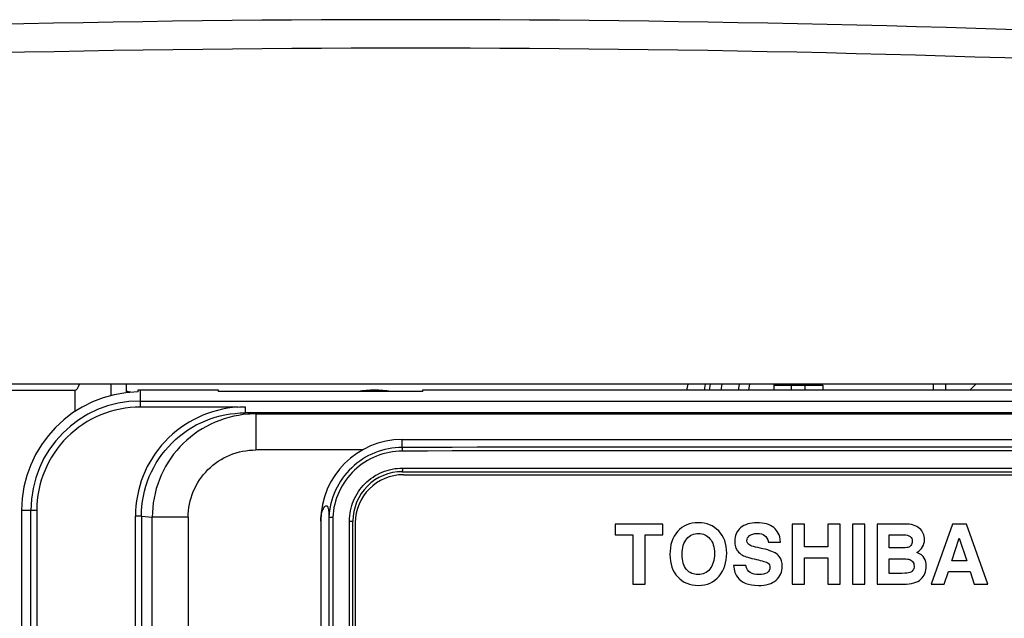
# Model space of a CAD drawing. Header units: millimetres. Extents: x 0 to 1400, y 0 to 1300.
# Tile 45 of 78: x 489 to 571, y 861 to 911. Entities that reach past the tile are written whole.
import ezdxf

# ---------------------------------------------------------------- set-up
doc = ezdxf.new("R2010")
doc.units = ezdxf.units.MM
doc.header["$LTSCALE"] = 84.740741
doc.layers.add('00_COMPONENTS', color=7, linetype='CONTINUOUS')

msp = doc.modelspace()

# ---------------------------------------------------------------- linework, layer by layer
at = {"layer": '00_COMPONENTS', "color": 7, "linetype": 'CONTINUOUS'}
for p, q in [((608.909, 880.363), (433.884, 880.363)), ((496.469, 880.363), (496.469, 879.41)), ((497.752, 880.363), (497.752, 879.643)), ((564.897, 879.863), (564.897, 880.363)), ((565.897, 880.363), (565.897, 879.863)), ((450.079, 879.863), (493.469, 879.863)), ((498.72, 879.861), (498.696, 879.714)), ((505.41, 879.863), (498.897, 879.863)), ((505.417, 879.75), (505.41, 879.863)), ((522.376, 879.75), (505.417, 879.75)), ((522.383, 879.863), (522.376, 879.75)), ((585.41, 879.863), (522.383, 879.863)), ((551.598, 880.288), (555.695, 880.288)), ((551.616, 880.288), (551.609, 879.832)), ((553.072, 879.863), (553.079, 880.288)), ((554.196, 880.288), (554.196, 880.004)), ((554.196, 880.004), (554.198, 879.863)), ((555.696, 880.019), (555.696, 880.288)), ((555.698, 879.863), (555.696, 880.019)), ((498.897, 878.976), (498.897, 878.462)), ((498.897, 878.955), (608.897, 878.955)), ((507.017, 878.462), (498.918, 878.46)), ((607.158, 877.976), (507.635, 877.976)), ((520.697, 875.754), (587.097, 875.754)), ((520.697, 873.083), (587.097, 873.083)), ((520.797, 872.833), (586.997, 872.833)), ((489.043, 869.863), (489.043, 731.51)), ((513.926, 868.983), (513.926, 807.818)), ((514.602, 869.298), (514.602, 756.268)), ((516.597, 756.583), (516.597, 868.983)), ((516.797, 868.833), (516.797, 756.733)), ((538.398, 868.733), (538.398, 867.837)), ((542.369, 868.733), (538.398, 868.733)), ((542.369, 867.837), (542.369, 868.733)), ((553.143, 868.733), (553.143, 863.733)), ((554.161, 868.733), (553.143, 868.733)), ((554.161, 866.829), (554.161, 868.733)), ((556.1, 868.733), (556.1, 866.829)), ((557.118, 868.733), (556.1, 868.733)), ((557.118, 863.733), (557.118, 868.733)), ((558.153, 868.733), (558.153, 863.733)), ((559.172, 868.733), (558.153, 868.733)), ((559.172, 863.733), (559.172, 868.733)), ((560.193, 868.733), (560.193, 863.733)), ((562.481, 868.733), (560.193, 868.733)), ((566.473, 868.733), (564.701, 863.733)), ((567.624, 868.733), (566.473, 868.733)), ((569.396, 863.733), (567.624, 868.733)), ((538.398, 867.837), (539.874, 867.837)), ((539.874, 867.837), (539.874, 863.733)), ((540.893, 863.733), (540.893, 867.837)), ((540.893, 867.837), (542.369, 867.837)), ((561.212, 866.747), (561.212, 867.837)), ((561.212, 867.837), (562.413, 867.837)), ((566.419, 865.681), (567.026, 867.545)), ((567.026, 867.545), (567.648, 865.681)), ((551.151, 867.226), (552.169, 867.226)), ((556.1, 866.829), (554.161, 866.829)), ((562.261, 866.747), (561.212, 866.747)), ((554.161, 863.733), (554.161, 865.933)), ((554.161, 865.933), (556.1, 865.933)), ((556.1, 865.933), (556.1, 863.733)), ((561.212, 864.629), (561.212, 865.851)), ((561.212, 865.851), (562.247, 865.851)), ((567.648, 865.681), (566.419, 865.681)), ((549.277, 865.294), (548.259, 865.294)), ((562.264, 864.629), (561.212, 864.629)), ((565.781, 863.733), (566.127, 864.785)), ((566.127, 864.785), (567.936, 864.785)), ((567.936, 864.785), (568.282, 863.733)), ((539.874, 863.733), (540.893, 863.733)), ((553.143, 863.733), (554.161, 863.733)), ((556.1, 863.733), (557.118, 863.733)), ((558.153, 863.733), (559.172, 863.733)), ((560.193, 863.733), (562.393, 863.733)), ((564.701, 863.733), (565.781, 863.733)), ((568.282, 863.733), (569.396, 863.733))]:
    msp.add_line(p, q, dxfattribs=at)
at = {"layer": '00_COMPONENTS', "color": 6, "linetype": 'CONTINUOUS'}
for p, q in [((544.446, 880.363), (544.351, 879.863)), ((545.827, 879.863), (545.921, 880.363)), ((546.325, 880.363), (546.231, 879.863)), ((547.283, 880.363), (547.187, 879.863)), ((548.757, 880.343), (548.761, 880.363)), ((549.583, 880.213), (549.612, 880.363)), ((551.598, 880.363), (551.598, 880.288)), ((551.622, 880.363), (551.623, 880.288)), ((548.665, 879.863), (548.757, 880.343)), ((549.52, 879.863), (549.583, 880.213))]:
    msp.add_line(p, q, dxfattribs=at)
at = {"layer": '00_COMPONENTS', "color": 3, "linetype": 'CONTINUOUS'}
msp.add_line((568.397, 880.363), (567.897, 879.863), dxfattribs=at)
at = {"layer": '00_COMPONENTS', "color": 9, "linetype": 'CONTINUOUS'}
for p, q in [((493.469, 879.863), (493.469, 878.078)), ((498.897, 879.863), (498.897, 878.976)), ((507.635, 878.476), (507.635, 877.976)), ((508.513, 877.889), (507.635, 877.976)), ((508.513, 877.889), (508.513, 874.889)), ((508.513, 877.889), (606.281, 877.889)), ((520.697, 875.098), (520.697, 875.754)), ((517.389, 874.889), (508.513, 874.889)), ((520.713, 873.383), (587.08, 873.383)), ((490.304, 869.863), (489.043, 869.863)), ((489.805, 741.363), (489.805, 869.863)), ((490.304, 869.863), (490.304, 741.363)), ((498.507, 853.878), (498.507, 869.383)), ((499.006, 869.383), (498.507, 869.383)), ((499.006, 869.383), (499.006, 853.878)), ((499.006, 869.383), (499.907, 869.293)), ((499.907, 854.238), (499.907, 869.293)), ((502.896, 869.293), (499.907, 869.293)), ((502.896, 869.293), (502.896, 853.818)), ((514.921, 869.289), (514.921, 756.277)), ((516.315, 756.583), (516.315, 868.983)), ((516.315, 868.983), (516.597, 868.983))]:
    msp.add_line(p, q, dxfattribs=at)
at = {"layer": '00_COMPONENTS', "color": 7, "linetype": 'CONTINUOUS'}
for centre, radius, start, end in [((521.397, -590.837), 1501.5, 86.977511, 93.022489), ((498.897, 869.863), 9.853, 91.16724, 180), ((496.397, 871.363), 8.5, 78.24563, 80.81886), ((498.897, 869.863), 10, 90, 91.01008), ((518.397, 871.363), 8.5, 80.76835, 99.23165), ((520.697, 868.983), 6.771, 90, 180), ((520.697, 868.983), 4.1, 89.99307, 180), ((520.797, 868.833), 4, 90, 180)]:
    msp.add_arc(centre, radius, start, end, dxfattribs=at)
at = {"layer": '00_COMPONENTS', "color": 9, "linetype": 'CONTINUOUS'}
for centre, radius, start, end in [((521.397, -590.718), 1499.012, 86.977534, 93.022466), ((498.897, 869.863), 9.092, 90, 180), ((498.897, 869.863), 8.593, 89.8546, 180), ((508.517, 869.274), 8.615, 90.02534, 94.31175), ((553.897, -16298.824), 17173.954, 89.8892389, 90.1107611), ((553.897, -16282.074), 17156.904, 89.8891834, 90.1108166)]:
    msp.add_arc(centre, radius, start, end, dxfattribs=at)
at = {"layer": '00_COMPONENTS', "color": 7, "linetype": 'CONTINUOUS'}
msp.add_ellipse((493.469, 937.106), major_axis=(0, 57.243), ratio=0.052408, start_param=-3.141593, end_param=-3.002624, dxfattribs=at)
at = {"layer": '00_COMPONENTS', "color": 9, "linetype": 'CONTINUOUS'}
for points, knots in [([(507.017, 878.462), (505.885, 878.378), (503.629, 877.796), (500.814, 875.745), (498.942, 872.809), (498.509, 870.517), (498.507, 869.383)], [0, 0, 0, 0, 0.250057, 0.500037, 0.750012, 1, 1, 1, 1]), ([(499.006, 869.383), (499.006, 870.503), (499.456, 872.768), (501.382, 875.625), (504.25, 877.532), (506.515, 877.976), (507.635, 877.976)], [0, 0, 0, 0, 0.249994, 0.49998, 0.749977, 1, 1, 1, 1]), ([(507.869, 877.865), (506.806, 877.784), (504.69, 877.22), (502.059, 875.278), (500.314, 872.512), (499.907, 870.359), (499.907, 869.293)], [0, 0, 0, 0, 0.249989, 0.499961, 0.749962, 1, 1, 1, 1]), ([(502.896, 869.293), (502.896, 870.022), (503.189, 871.497), (504.442, 873.357), (506.309, 874.599), (507.783, 874.889), (508.513, 874.889)], [0, 0, 0, 0, 0.250021, 0.499979, 0.749949, 1, 1, 1, 1]), ([(520.713, 874.798), (519.984, 874.797), (518.51, 874.512), (516.625, 873.3), (515.319, 871.478), (514.96, 870.019), (514.921, 869.289)], [0, 0, 0, 0, 0.249846, 0.499747, 0.7498, 1, 1, 1, 1]), ([(520.713, 874.798), (520.713, 874.836), (520.711, 874.904), (520.711, 874.999), (520.701, 875.055), (520.704, 875.093), (520.697, 875.098)], [0, 0, 0, 0, 0.373133, 0.693062, 0.911817, 1, 1, 1, 1]), ([(516.315, 868.983), (516.316, 869.555), (516.544, 870.713), (517.524, 872.175), (518.985, 873.154), (520.142, 873.383), (520.713, 873.383)], [0, 0, 0, 0, 0.250194, 0.500256, 0.750164, 1, 1, 1, 1]), ([(520.713, 873.383), (520.713, 873.345), (520.711, 873.276), (520.712, 873.176), (520.7, 873.129), (520.705, 873.083), (520.697, 873.083)], [0, 0, 0, 0, 0.380738, 0.704719, 0.921136, 1, 1, 1, 1])]:
    msp.add_open_spline(points, degree=3, knots=knots, dxfattribs=at)
msp.add_open_spline([(507.016, 878.462), (507.222, 878.471), (507.429, 878.477), (507.635, 878.476)], degree=3, dxfattribs=at)
at = {"layer": '00_COMPONENTS', "color": 7, "linetype": 'CONTINUOUS'}
for points, knots in [([(520.697, 875.098), (519.929, 875.097), (518.376, 874.797), (516.392, 873.52), (515.017, 871.6), (514.641, 870.063), (514.602, 869.295)], [0, 0, 0, 0, 0.249862, 0.499772, 0.749818, 1, 1, 1, 1]), ([(513.926, 868.983), (513.926, 869.262), (513.975, 869.647), (514.151, 870.051), (514.263, 870.207), (514.363, 870.265), (514.429, 870.249), (514.488, 870.197), (514.542, 870.056), (514.59, 869.748), (514.598, 869.481), (514.602, 869.298)], [0, 0, 0, 0, 0.342282, 0.465898, 0.53674, 0.578777, 0.596184, 0.615825, 0.673489, 0.775284, 1, 1, 1, 1]), ([(514.602, 869.299), (514.61, 869.299), (514.642, 869.293), (514.749, 869.295), (514.847, 869.291), (514.921, 869.289)], [0, 0, 0, 0, 0.081253, 0.300263, 1, 1, 1, 1])]:
    msp.add_open_spline(points, degree=3, knots=knots, dxfattribs=at)
for points in [[(543.606, 868.114), (543.177, 867.63), (542.963, 866.992), (542.963, 866.197)], [(545.333, 868.842), (544.61, 868.842), (544.032, 868.597), (543.606, 868.114)], [(547.023, 868.156), (546.582, 868.611), (546.018, 868.842), (545.333, 868.842)], [(547.685, 866.316), (547.685, 867.087), (547.464, 867.701), (547.023, 868.156)], [(548.842, 868.414), (548.513, 868.129), (548.35, 867.759), (548.35, 867.297)], [(550.207, 868.842), (549.626, 868.842), (549.172, 868.699), (548.842, 868.414)], [(551.604, 868.43), (551.273, 868.702), (550.808, 868.842), (550.207, 868.842)], [(551.975, 867.983), (551.874, 868.159), (551.751, 868.309), (551.604, 868.43)], [(563.73, 868.369), (563.459, 868.611), (563.045, 868.733), (562.481, 868.733)], [(564.134, 867.426), (564.134, 867.813), (563.999, 868.129), (563.73, 868.369)], [(543.982, 866.204), (543.982, 866.778), (544.107, 867.212), (544.364, 867.505)], [(544.364, 867.505), (544.62, 867.796), (544.946, 867.945), (545.339, 867.945)], [(545.339, 867.945), (545.73, 867.945), (546.049, 867.799), (546.295, 867.513)], [(546.295, 867.513), (546.541, 867.226), (546.667, 866.815), (546.667, 866.279)], [(548.35, 867.297), (548.35, 867.134), (548.374, 866.975), (548.421, 866.825)], [(549.368, 867.348), (549.368, 867.511), (549.44, 867.654), (549.582, 867.769)], [(549.439, 867.124), (549.392, 867.182), (549.368, 867.256), (549.368, 867.348)], [(549.582, 867.769), (549.725, 867.884), (549.942, 867.945), (550.234, 867.945)], [(550.234, 867.945), (550.489, 867.945), (550.689, 867.891), (550.838, 867.786)], [(550.838, 867.786), (550.988, 867.681), (551.089, 867.494), (551.151, 867.226)], [(552.169, 867.226), (552.142, 867.555), (552.077, 867.806), (551.975, 867.983)], [(562.413, 867.837), (562.882, 867.837), (563.116, 867.647), (563.116, 867.273)], [(563.116, 867.273), (563.116, 867.151), (563.079, 867.046), (563.007, 866.958)], [(563.513, 866.36), (563.927, 866.628), (564.134, 866.985), (564.134, 867.426)], [(548.421, 866.825), (548.462, 866.696), (548.516, 866.588), (548.584, 866.492)], [(548.584, 866.492), (548.683, 866.353), (548.825, 866.235), (549.012, 866.132)], [(549.769, 866.905), (549.63, 866.951), (549.521, 867.022), (549.439, 867.124)], [(550.458, 866.731), (550.19, 866.785), (549.959, 866.842), (549.769, 866.905)], [(551.825, 866.253), (551.555, 866.445), (551.096, 866.605), (550.458, 866.731)], [(562.76, 866.79), (562.637, 866.761), (562.471, 866.747), (562.261, 866.747)], [(563.007, 866.958), (562.936, 866.869), (562.855, 866.812), (562.76, 866.79)], [(542.963, 866.197), (542.963, 865.43), (543.18, 864.809), (543.614, 864.336)], [(544.352, 864.955), (544.104, 865.243), (543.982, 865.661), (543.982, 866.204)], [(546.667, 866.279), (546.667, 865.725), (546.538, 865.294), (546.285, 864.986)], [(547.047, 864.402), (547.471, 864.918), (547.685, 865.556), (547.685, 866.316)], [(549.012, 866.132), (549.195, 866.031), (549.586, 865.916), (550.176, 865.779)], [(550.176, 865.779), (550.377, 865.732), (550.58, 865.681), (550.787, 865.628)], [(550.787, 865.628), (550.937, 865.59), (551.052, 865.542), (551.126, 865.487)], [(552.085, 866.002), (552.016, 866.095), (551.928, 866.18), (551.825, 866.253)], [(552.305, 865.233), (552.305, 865.552), (552.23, 865.807), (552.085, 866.002)], [(562.247, 865.851), (562.488, 865.851), (562.685, 865.834), (562.834, 865.805)], [(562.834, 865.805), (562.967, 865.78), (563.072, 865.712), (563.151, 865.609)], [(564.117, 865.902), (564.002, 866.092), (563.798, 866.245), (563.513, 866.36)], [(564.29, 865.233), (564.29, 865.491), (564.233, 865.712), (564.117, 865.902)], [(545.302, 864.524), (544.915, 864.524), (544.599, 864.666), (544.352, 864.955)], [(546.285, 864.986), (546.032, 864.677), (545.703, 864.524), (545.302, 864.524)], [(548.259, 865.294), (548.299, 864.853), (548.408, 864.52), (548.583, 864.302)], [(549.646, 864.689), (549.46, 864.799), (549.338, 865.002), (549.277, 865.294)], [(551.286, 865.128), (551.286, 864.938), (551.205, 864.792), (551.045, 864.684)], [(551.126, 865.487), (551.232, 865.406), (551.286, 865.288), (551.286, 865.128)], [(551.792, 864.072), (552.132, 864.368), (552.305, 864.755), (552.305, 865.233)], [(563.166, 864.888), (563.096, 864.792), (563.014, 864.724), (562.919, 864.689)], [(563.151, 865.609), (563.231, 865.505), (563.272, 865.383), (563.272, 865.24)], [(563.272, 865.24), (563.272, 865.101), (563.235, 864.982), (563.166, 864.888)], [(563.832, 864.144), (564.138, 864.419), (564.29, 864.782), (564.29, 865.233)], [(543.614, 864.336), (544.049, 863.862), (544.623, 863.628), (545.336, 863.628)], [(545.336, 863.628), (546.052, 863.628), (546.622, 863.886), (547.047, 864.402)], [(548.583, 864.302), (548.758, 864.083), (548.985, 863.916), (549.267, 863.801)], [(550.37, 864.524), (550.075, 864.524), (549.834, 864.578), (549.646, 864.689)], [(550.322, 863.628), (550.96, 863.628), (551.449, 863.774), (551.792, 864.072)], [(551.045, 864.684), (550.882, 864.575), (550.658, 864.524), (550.37, 864.524)], [(562.919, 864.689), (562.81, 864.649), (562.593, 864.629), (562.264, 864.629)], [(562.393, 863.733), (563.048, 863.733), (563.527, 863.869), (563.832, 864.144)], [(549.267, 863.801), (549.548, 863.685), (549.901, 863.628), (550.322, 863.628)]]:
    msp.add_open_spline(points, degree=3, dxfattribs=at)

doc.saveas('drawing.dxf')
